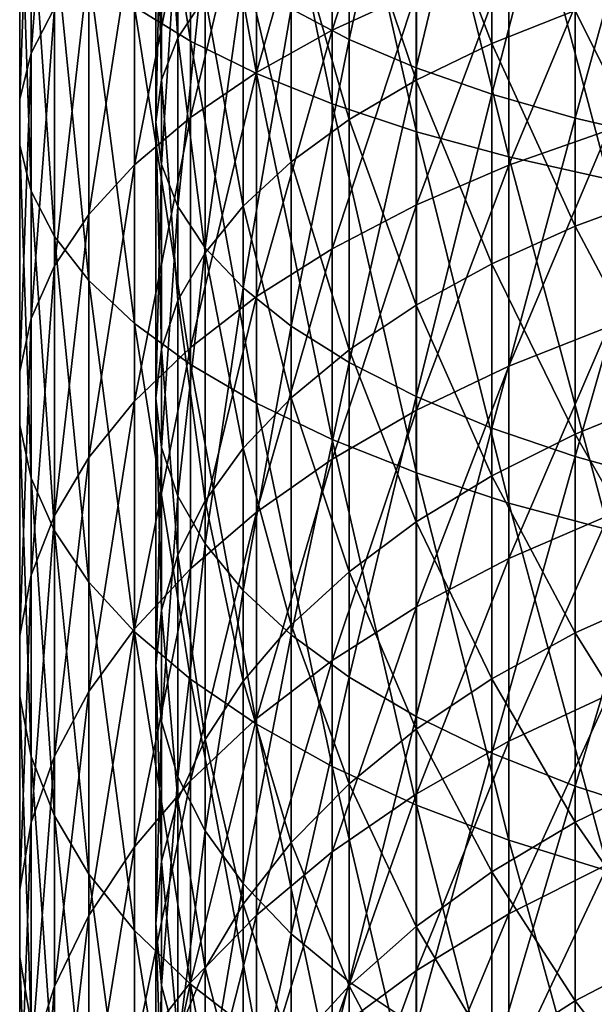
# Model space of a CAD drawing. Header units: metres. Extents: x -22 to 73, y -229 to 22.
# Tile 37 of 256: x -14 to -8, y -171 to -161. Entities that reach past the tile are written whole.
import ezdxf

# ---------------------------------------------------------------- set-up
doc = ezdxf.new("R2010")
doc.units = ezdxf.units.M
doc.layers.add('solid_509500_SW0001', color=7, linetype='CONTINUOUS')

msp = doc.modelspace()

# ---------------------------------------------------------------- linework, layer by layer
at = {"layer": 'solid_509500_SW0001'}
for points in [[(-12.124355, -160.979111, 310.34436), (-12.124355, -157.37532, 311.411896), (-12.734848, -157.076584, 310.266022)], [(-12.734848, -160.605515, 309.220642), (-12.124355, -160.979111, 310.34436), (-12.734848, -157.076584, 310.266022)], [(-11.404063, -161.332703, 311.407928), (-11.404063, -157.658051, 312.49646), (-12.124355, -157.37532, 311.411896)], [(-12.124355, -160.979111, 310.34436), (-11.404063, -161.332703, 311.407928), (-12.124355, -157.37532, 311.411896)], [(-10.393371, -160.961639, 310.291809), (-11.024015, -160.6297, 309.293365), (-10.393371, -157.361343, 311.358307)], [(-10.393371, -160.961639, 310.291809), (-10.393371, -157.361343, 311.358307), (-9.662631, -157.609894, 312.311737)], [(-10.580494, -161.663101, 312.401703), (-10.580494, -157.922226, 313.509827), (-11.404063, -157.658051, 312.49646)], [(-11.404063, -161.332703, 311.407928), (-10.580494, -161.663101, 312.401703), (-11.404063, -157.658051, 312.49646)], [(-9.662631, -161.272476, 311.226776), (-10.393371, -160.961639, 310.291809), (-9.662631, -157.609894, 312.311737)], [(-9.662631, -161.272476, 311.226776), (-9.662631, -157.609894, 312.311737), (-8.838835, -157.839188, 313.191254)], [(-13.8575, -161.111542, 300.713989), (-13.8575, -158.142136, 301.811188), (-13.605362, -157.729416, 300.569794)], [(-13.605362, -160.617889, 299.502472), (-13.8575, -161.111542, 300.713989), (-13.605362, -157.729416, 300.569794)], [(-8.838835, -161.559235, 312.089294), (-9.662631, -161.272476, 311.226776), (-8.838835, -157.839188, 313.191254)], [(-8.838835, -161.559235, 312.089294), (-8.838835, -157.839188, 313.191254), (-7.929916, -158.046997, 313.988434)], [(-9.661106, -161.9673, 313.316681), (-9.661106, -158.165466, 314.442871), (-10.580494, -157.922226, 313.509827)], [(-10.580494, -161.663101, 312.401703), (-9.661106, -161.9673, 313.316681), (-10.580494, -157.922226, 313.509827)], [(-12.259816, -160.943161, 300.300751), (-12.259816, -158.001358, 301.387756), (-12.439809, -158.384171, 302.539215)], [(-12.259816, -160.943161, 300.300751), (-11.961754, -160.494156, 299.198792), (-12.259816, -158.001358, 301.387756)], [(-10.580494, -160.862473, 292.971161), (-10.580494, -158.4039, 294.068787), (-9.661106, -158.040054, 293.175842)], [(-9.661106, -160.440567, 292.104156), (-10.580494, -160.862473, 292.971161), (-9.661106, -158.040054, 293.175842)], [(-7.929916, -161.819122, 312.871002), (-8.838835, -161.559235, 312.089294), (-7.929916, -158.046997, 313.988434)], [(-7.929916, -161.819122, 312.871002), (-7.929916, -158.046997, 313.988434), (-6.944628, -158.231323, 314.695526)], [(-13.984142, -161.611984, 301.9422), (-13.984142, -158.560547, 303.069733), (-13.8575, -158.142136, 301.811188)], [(-13.8575, -161.111542, 300.713989), (-13.984142, -161.611984, 301.9422), (-13.8575, -158.142136, 301.811188)], [(-8.654225, -162.242538, 314.144592), (-8.654225, -158.385559, 315.28714), (-9.661106, -158.165466, 314.442871)], [(-9.661106, -161.9673, 313.316681), (-8.654225, -162.242538, 314.144592), (-9.661106, -158.165466, 314.442871)], [(-6.944628, -162.049667, 313.564423), (-7.929916, -161.819122, 312.871002), (-6.944628, -158.231323, 314.695526)], [(-12.439809, -161.401031, 301.424469), (-12.439809, -158.384171, 302.539215), (-12.5, -158.770706, 303.701843)], [(-12.439809, -161.401031, 301.424469), (-12.259816, -160.943161, 300.300751), (-12.439809, -158.384171, 302.539215)], [(-11.404063, -161.320694, 293.912842), (-11.404063, -158.799057, 295.038635), (-10.580494, -158.4039, 294.068787)], [(-10.580494, -160.862473, 292.971161), (-11.404063, -161.320694, 293.912842), (-10.580494, -158.4039, 294.068787)], [(-7.568972, -162.486359, 314.87793), (-7.568972, -158.580505, 316.034943), (-8.654225, -158.385559, 315.28714)], [(-8.654225, -162.242538, 314.144592), (-7.568972, -162.486359, 314.87793), (-8.654225, -158.385559, 315.28714)], [(-13.984142, -162.114716, 303.175995), (-13.984142, -158.980865, 304.333984), (-13.984142, -158.560547, 303.069733)], [(-13.984142, -161.611984, 301.9422), (-13.984142, -162.114716, 303.175995), (-13.984142, -158.560547, 303.069733)], [(-8.838835, -161.006516, 293.267212), (-8.838835, -158.528122, 294.373688), (-9.662631, -158.871094, 295.215393)], [(-8.838835, -161.006516, 293.267212), (-7.929916, -160.646072, 292.526459), (-8.838835, -158.528122, 294.373688)], [(-12.5, -161.863342, 302.559113), (-12.5, -158.770706, 303.701843), (-12.439809, -159.157257, 304.864502)], [(-12.5, -161.863342, 302.559113), (-12.439809, -161.401031, 301.424469), (-12.5, -158.770706, 303.701843)], [(-12.124355, -161.811096, 294.920685), (-12.124355, -159.221985, 296.076569), (-11.404063, -158.799057, 295.038635)], [(-11.404063, -161.320694, 293.912842), (-12.124355, -161.811096, 294.920685), (-11.404063, -158.799057, 295.038635)], [(-9.662631, -161.404221, 294.084503), (-9.662631, -158.871094, 295.215393), (-10.393371, -159.242874, 296.127838)], [(-9.662631, -161.404221, 294.084503), (-8.838835, -161.006516, 293.267212), (-9.662631, -158.871094, 295.215393)], [(-13.8575, -162.615158, 304.404236), (-13.8575, -159.399292, 305.592499), (-13.984142, -158.980865, 304.333984)], [(-13.984142, -162.114716, 303.175995), (-13.8575, -162.615158, 304.404236), (-13.984142, -158.980865, 304.333984)], [(-12.439809, -162.325668, 303.693756), (-12.5, -161.863342, 302.559113), (-12.439809, -159.157257, 304.864502)], [(-12.439809, -162.325668, 303.693756), (-12.439809, -159.157257, 304.864502), (-12.259816, -159.54007, 306.01593)], [(-12.734848, -162.329239, 295.985474), (-12.734848, -159.668823, 297.173218), (-12.124355, -159.221985, 296.076569)], [(-12.124355, -161.811096, 294.920685), (-12.734848, -162.329239, 295.985474), (-12.124355, -159.221985, 296.076569)], [(-10.393371, -161.835327, 294.970459), (-10.393371, -159.242874, 296.127838), (-11.024015, -159.639893, 297.102234)], [(-10.393371, -161.835327, 294.970459), (-9.662631, -161.404221, 294.084503), (-10.393371, -159.242874, 296.127838)], [(-13.605362, -163.108795, 305.615723), (-13.605362, -159.812012, 306.833923), (-13.8575, -159.399292, 305.592499)], [(-13.8575, -162.615158, 304.404236), (-13.605362, -163.108795, 305.615723), (-13.8575, -159.399292, 305.592499)], [(-12.259816, -162.783539, 304.817474), (-12.439809, -162.325668, 303.693756), (-12.259816, -159.54007, 306.01593)], [(-12.259816, -162.783539, 304.817474), (-12.259816, -159.54007, 306.01593), (-11.961754, -159.915466, 307.145111)], [(-13.230011, -162.870422, 297.097656), (-13.230011, -160.135529, 298.318634), (-12.734848, -159.668823, 297.173218)], [(-12.734848, -162.329239, 295.985474), (-13.230011, -162.870422, 297.097656), (-12.734848, -159.668823, 297.173218)], [(-11.024015, -162.2957, 295.916565), (-11.024015, -159.639893, 297.102234), (-11.548494, -160.058334, 298.129181)], [(-11.024015, -162.2957, 295.916565), (-10.393371, -161.835327, 294.970459), (-11.024015, -159.639893, 297.102234)], [(-8.654225, -162.332611, 290.118927), (-8.654225, -160.058823, 291.319641), (-7.568972, -159.720688, 290.624725)], [(-7.568972, -161.949417, 289.447815), (-8.654225, -162.332611, 290.118927), (-7.568972, -159.720688, 290.624725)], [(-13.230011, -163.591156, 306.799561), (-13.230011, -160.215302, 308.046967), (-13.605362, -159.812012, 306.833923)], [(-13.605362, -163.108795, 305.615723), (-13.230011, -163.591156, 306.799561), (-13.605362, -159.812012, 306.833923)], [(-11.961754, -163.232544, 305.919434), (-12.259816, -162.783539, 304.817474), (-11.961754, -159.915466, 307.145111)], [(-11.961754, -163.232544, 305.919434), (-11.961754, -159.915466, 307.145111), (-11.548494, -160.279846, 308.241089)], [(-11.548494, -162.780914, 296.913696), (-11.548494, -160.058334, 298.129181), (-11.961754, -160.494156, 299.198792)], [(-11.548494, -162.780914, 296.913696), (-11.024015, -162.2957, 295.916565), (-11.548494, -160.058334, 298.129181)], [(-9.661106, -162.765244, 290.876556), (-9.661106, -160.440567, 292.104156), (-8.654225, -160.058823, 291.319641)], [(-8.654225, -162.332611, 290.118927), (-9.661106, -162.765244, 290.876556), (-8.654225, -160.058823, 291.319641)], [(-13.605362, -163.429764, 298.247131), (-13.605362, -160.617889, 299.502472), (-13.230011, -160.135529, 298.318634)], [(-13.230011, -162.870422, 297.097656), (-13.605362, -163.429764, 298.247131), (-13.230011, -160.135529, 298.318634)], [(-12.734848, -164.057877, 307.944977), (-12.734848, -160.605515, 309.220642), (-13.230011, -160.215302, 308.046967)], [(-13.230011, -163.591156, 306.799561), (-12.734848, -164.057877, 307.944977), (-13.230011, -160.215302, 308.046967)], [(-11.548494, -163.668365, 306.989014), (-11.961754, -163.232544, 305.919434), (-11.548494, -160.279846, 308.241089)], [(-11.548494, -163.668365, 306.989014), (-11.548494, -160.279846, 308.241089), (-11.024015, -160.6297, 309.293365)], [(-6.944628, -162.635773, 290.649841), (-6.944628, -160.326324, 291.869385), (-7.929916, -160.646072, 292.526459)], [(-10.580494, -163.243362, 291.713898), (-10.580494, -160.862473, 292.971161), (-9.661106, -160.440567, 292.104156)], [(-9.661106, -162.765244, 290.876556), (-10.580494, -163.243362, 291.713898), (-9.661106, -160.440567, 292.104156)], [(-11.961754, -163.28627, 297.95224), (-11.961754, -160.494156, 299.198792), (-12.259816, -160.943161, 300.300751)], [(-11.961754, -163.28627, 297.95224), (-11.548494, -162.780914, 296.913696), (-11.961754, -160.494156, 299.198792)], [(-13.8575, -164.002167, 299.423462), (-13.8575, -161.111542, 300.713989), (-13.605362, -160.617889, 299.502472)], [(-13.605362, -163.429764, 298.247131), (-13.8575, -164.002167, 299.423462), (-13.605362, -160.617889, 299.502472)], [(-12.124355, -164.504715, 309.041626), (-12.124355, -160.979111, 310.34436), (-12.734848, -160.605515, 309.220642)], [(-12.734848, -164.057877, 307.944977), (-12.124355, -164.504715, 309.041626), (-12.734848, -160.605515, 309.220642)], [(-11.024015, -164.086792, 308.015961), (-11.548494, -163.668365, 306.989014), (-11.024015, -160.6297, 309.293365)], [(-11.024015, -164.086792, 308.015961), (-11.024015, -160.6297, 309.293365), (-10.393371, -160.961639, 310.291809)], [(-7.929916, -162.998123, 291.284393), (-7.929916, -160.646072, 292.526459), (-8.838835, -161.006516, 293.267212)], [(-7.929916, -162.998123, 291.284393), (-6.944628, -162.635773, 290.649841), (-7.929916, -160.646072, 292.526459)], [(-11.404063, -163.76265, 292.623352), (-11.404063, -161.320694, 293.912842), (-10.580494, -160.862473, 292.971161)], [(-10.580494, -163.243362, 291.713898), (-11.404063, -163.76265, 292.623352), (-10.580494, -160.862473, 292.971161)], [(-12.259816, -163.806931, 299.022217), (-12.259816, -160.943161, 300.300751), (-12.439809, -161.401031, 301.424469)], [(-12.259816, -163.806931, 299.022217), (-11.961754, -163.28627, 297.95224), (-12.259816, -160.943161, 300.300751)], [(-11.404063, -164.927628, 310.07959), (-11.404063, -161.332703, 311.407928), (-12.124355, -160.979111, 310.34436)], [(-12.124355, -164.504715, 309.041626), (-11.404063, -164.927628, 310.07959), (-12.124355, -160.979111, 310.34436)], [(-10.393371, -164.48381, 308.990356), (-11.024015, -164.086792, 308.015961), (-10.393371, -160.961639, 310.291809)], [(-10.393371, -164.48381, 308.990356), (-10.393371, -160.961639, 310.291809), (-9.662631, -161.272476, 311.226776)], [(-8.838835, -163.406601, 291.999786), (-8.838835, -161.006516, 293.267212), (-9.662631, -161.404221, 294.084503)], [(-8.838835, -163.406601, 291.999786), (-7.929916, -162.998123, 291.284393), (-8.838835, -161.006516, 293.267212)], [(-13.984142, -164.582474, 300.616028), (-13.984142, -161.611984, 301.9422), (-13.8575, -161.111542, 300.713989)], [(-13.8575, -164.002167, 299.423462), (-13.984142, -164.582474, 300.616028), (-13.8575, -161.111542, 300.713989)], [(-9.662631, -164.855606, 309.902802), (-10.393371, -164.48381, 308.990356), (-9.662631, -161.272476, 311.226776)], [(-9.662631, -164.855606, 309.902802), (-9.662631, -161.272476, 311.226776), (-8.838835, -161.559235, 312.089294)], [(-12.439809, -164.33786, 300.113312), (-12.439809, -161.401031, 301.424469), (-12.5, -161.863342, 302.559113)], [(-12.439809, -164.33786, 300.113312), (-12.259816, -163.806931, 299.022217), (-12.439809, -161.401031, 301.424469)], [(-12.124355, -164.318405, 293.596649), (-12.124355, -161.811096, 294.920685), (-11.404063, -161.320694, 293.912842)], [(-11.404063, -163.76265, 292.623352), (-12.124355, -164.318405, 293.596649), (-11.404063, -161.320694, 293.912842)], [(-10.580494, -165.3228, 311.049408), (-10.580494, -161.663101, 312.401703), (-11.404063, -161.332703, 311.407928)], [(-11.404063, -164.927628, 310.07959), (-10.580494, -165.3228, 311.049408), (-11.404063, -161.332703, 311.407928)], [(-9.662631, -163.8573, 292.789093), (-9.662631, -161.404221, 294.084503), (-10.393371, -161.835327, 294.970459)], [(-9.662631, -163.8573, 292.789093), (-8.838835, -163.406601, 291.999786), (-9.662631, -161.404221, 294.084503)], [(-13.984142, -165.165421, 301.814026), (-13.984142, -162.114716, 303.175995), (-13.984142, -161.611984, 301.9422)], [(-13.984142, -164.582474, 300.616028), (-13.984142, -165.165421, 301.814026), (-13.984142, -161.611984, 301.9422)], [(-8.838835, -165.198578, 310.744537), (-9.662631, -164.855606, 309.902802), (-8.838835, -161.559235, 312.089294)], [(-8.838835, -165.198578, 310.744537), (-8.838835, -161.559235, 312.089294), (-7.929916, -161.819122, 312.871002)], [(-9.661106, -165.68663, 311.942352), (-9.661106, -161.9673, 313.316681), (-10.580494, -161.663101, 312.401703)], [(-10.580494, -165.3228, 311.049408), (-9.661106, -165.68663, 311.942352), (-10.580494, -161.663101, 312.401703)], [(-12.734848, -164.905594, 294.625), (-12.734848, -162.329239, 295.985474), (-12.124355, -161.811096, 294.920685)], [(-12.124355, -164.318405, 293.596649), (-12.734848, -164.905594, 294.625), (-12.124355, -161.811096, 294.920685)], [(-10.393371, -164.345856, 293.644745), (-10.393371, -161.835327, 294.970459), (-11.024015, -162.2957, 295.916565)], [(-10.393371, -164.345856, 293.644745), (-9.662631, -163.8573, 292.789093), (-10.393371, -161.835327, 294.970459)], [(-7.929916, -165.50943, 311.507446), (-8.838835, -165.198578, 310.744537), (-7.929916, -161.819122, 312.871002)], [(-7.929916, -165.50943, 311.507446), (-7.929916, -161.819122, 312.871002), (-6.944628, -162.049667, 313.564423)], [(-12.5, -164.873947, 301.215027), (-12.5, -161.863342, 302.559113), (-12.439809, -162.325668, 303.693756)], [(-12.5, -164.873947, 301.215027), (-12.439809, -164.33786, 300.113312), (-12.5, -161.863342, 302.559113)], [(-8.654225, -164.522339, 288.770966), (-8.654225, -162.332611, 290.118927), (-7.568972, -161.949417, 289.447815)], [(-7.568972, -164.095734, 288.126556), (-8.654225, -164.522339, 288.770966), (-7.568972, -161.949417, 289.447815)], [(-8.654225, -166.015854, 312.750336), (-8.654225, -162.242538, 314.144592), (-9.661106, -161.9673, 313.316681)], [(-9.661106, -165.68663, 311.942352), (-8.654225, -166.015854, 312.750336), (-9.661106, -161.9673, 313.316681)], [(-6.944628, -165.785156, 312.184143), (-7.929916, -165.50943, 311.507446), (-6.944628, -162.049667, 313.564423)], [(-13.8575, -165.745728, 303.006592), (-13.8575, -162.615158, 304.404236), (-13.984142, -162.114716, 303.175995)], [(-13.984142, -165.165421, 301.814026), (-13.8575, -165.745728, 303.006592), (-13.984142, -162.114716, 303.175995)], [(-7.568972, -166.307465, 313.466003), (-7.568972, -162.486359, 314.87793), (-8.654225, -162.242538, 314.144592)], [(-8.654225, -166.015854, 312.750336), (-7.568972, -166.307465, 313.466003), (-8.654225, -162.242538, 314.144592)], [(-13.230011, -165.518906, 295.699097), (-13.230011, -162.870422, 297.097656), (-12.734848, -162.329239, 295.985474)], [(-12.734848, -164.905594, 294.625), (-13.230011, -165.518906, 295.699097), (-12.734848, -162.329239, 295.985474)], [(-12.439809, -165.410034, 302.316742), (-12.5, -164.873947, 301.215027), (-12.439809, -162.325668, 303.693756)], [(-12.439809, -165.410034, 302.316742), (-12.439809, -162.325668, 303.693756), (-12.259816, -162.783539, 304.817474)], [(-11.024015, -164.867584, 294.558441), (-11.024015, -162.2957, 295.916565), (-11.548494, -162.780914, 296.913696)], [(-11.024015, -164.867584, 294.558441), (-10.393371, -164.345856, 293.644745), (-11.024015, -162.2957, 295.916565)], [(-9.661106, -165.003952, 289.498444), (-9.661106, -162.765244, 290.876556), (-8.654225, -162.332611, 290.118927)], [(-8.654225, -164.522339, 288.770966), (-9.661106, -165.003952, 289.498444), (-8.654225, -162.332611, 290.118927)], [(-13.605362, -166.31813, 304.182922), (-13.605362, -163.108795, 305.615723), (-13.8575, -162.615158, 304.404236)], [(-13.8575, -165.745728, 303.006592), (-13.605362, -166.31813, 304.182922), (-13.8575, -162.615158, 304.404236)], [(-6.944628, -164.859818, 289.280731), (-6.944628, -162.635773, 290.649841), (-7.929916, -162.998123, 291.284393)], [(-12.259816, -165.940964, 303.407837), (-12.439809, -165.410034, 302.316742), (-12.259816, -162.783539, 304.817474)], [(-12.259816, -165.940964, 303.407837), (-12.259816, -162.783539, 304.817474), (-11.961754, -163.232544, 305.919434)], [(-11.548494, -165.41745, 295.521423), (-11.548494, -162.780914, 296.913696), (-11.961754, -163.28627, 297.95224)], [(-11.548494, -165.41745, 295.521423), (-11.024015, -164.867584, 294.558441), (-11.548494, -162.780914, 296.913696)], [(-10.580494, -165.536209, 290.30246), (-10.580494, -163.243362, 291.713898), (-9.661106, -162.765244, 290.876556)], [(-9.661106, -165.003952, 289.498444), (-10.580494, -165.536209, 290.30246), (-9.661106, -162.765244, 290.876556)], [(-13.605362, -166.152771, 296.809204), (-13.605362, -163.429764, 298.247131), (-13.230011, -162.870422, 297.097656)], [(-13.230011, -165.518906, 295.699097), (-13.605362, -166.152771, 296.809204), (-13.230011, -162.870422, 297.097656)], [(-7.929916, -165.263199, 289.890045), (-7.929916, -162.998123, 291.284393), (-8.838835, -163.406601, 291.999786)], [(-7.929916, -165.263199, 289.890045), (-6.944628, -164.859818, 289.280731), (-7.929916, -162.998123, 291.284393)], [(-13.230011, -166.877472, 305.332397), (-13.230011, -163.591156, 306.799561), (-13.605362, -163.108795, 305.615723)], [(-13.605362, -166.31813, 304.182922), (-13.230011, -166.877472, 305.332397), (-13.605362, -163.108795, 305.615723)], [(-11.961754, -166.461624, 304.477814), (-12.259816, -165.940964, 303.407837), (-11.961754, -163.232544, 305.919434)], [(-11.961754, -166.461624, 304.477814), (-11.961754, -163.232544, 305.919434), (-11.548494, -163.668365, 306.989014)], [(-11.404063, -166.114304, 291.17569), (-11.404063, -163.76265, 292.623352), (-10.580494, -163.243362, 291.713898)], [(-10.580494, -165.536209, 290.30246), (-11.404063, -166.114304, 291.17569), (-10.580494, -163.243362, 291.713898)], [(-11.961754, -165.990173, 296.524414), (-11.961754, -163.28627, 297.95224), (-12.259816, -163.806931, 299.022217)], [(-11.961754, -165.990173, 296.524414), (-11.548494, -165.41745, 295.521423), (-11.961754, -163.28627, 297.95224)], [(-13.8575, -166.801468, 297.945251), (-13.8575, -164.002167, 299.423462), (-13.605362, -163.429764, 298.247131)], [(-13.605362, -166.152771, 296.809204), (-13.8575, -166.801468, 297.945251), (-13.605362, -163.429764, 298.247131)], [(-8.838835, -165.717941, 290.576965), (-8.838835, -163.406601, 291.999786), (-9.662631, -163.8573, 292.789093)], [(-8.838835, -165.717941, 290.576965), (-7.929916, -165.263199, 289.890045), (-8.838835, -163.406601, 291.999786)], [(-12.734848, -167.418655, 306.44458), (-12.734848, -164.057877, 307.944977), (-13.230011, -163.591156, 306.799561)], [(-13.230011, -166.877472, 305.332397), (-12.734848, -167.418655, 306.44458), (-13.230011, -163.591156, 306.799561)], [(-11.548494, -166.96698, 305.516357), (-11.961754, -166.461624, 304.477814), (-11.548494, -163.668365, 306.989014)], [(-11.548494, -166.96698, 305.516357), (-11.548494, -163.668365, 306.989014), (-11.024015, -164.086792, 308.015961)], [(-12.124355, -166.733002, 292.11026), (-12.124355, -164.318405, 293.596649), (-11.404063, -163.76265, 292.623352)], [(-11.404063, -166.114304, 291.17569), (-12.124355, -166.733002, 292.11026), (-11.404063, -163.76265, 292.623352)], [(-12.259816, -166.5802, 297.557739), (-12.259816, -163.806931, 299.022217), (-12.439809, -164.33786, 300.113312)], [(-12.259816, -166.5802, 297.557739), (-11.961754, -165.990173, 296.524414), (-12.259816, -163.806931, 299.022217)], [(-9.662631, -166.219681, 291.334869), (-9.662631, -163.8573, 292.789093), (-10.393371, -164.345856, 293.644745)], [(-9.662631, -166.219681, 291.334869), (-8.838835, -165.717941, 290.576965), (-9.662631, -163.8573, 292.789093)], [(-13.984142, -167.459106, 299.096985), (-13.984142, -164.582474, 300.616028), (-13.8575, -164.002167, 299.423462)], [(-13.8575, -166.801468, 297.945251), (-13.984142, -167.459106, 299.096985), (-13.8575, -164.002167, 299.423462)], [(-12.124355, -167.936798, 307.509399), (-12.124355, -164.504715, 309.041626), (-12.734848, -164.057877, 307.944977)], [(-12.734848, -167.418655, 306.44458), (-12.124355, -167.936798, 307.509399), (-12.734848, -164.057877, 307.944977)], [(-11.024015, -167.452194, 306.513489), (-11.548494, -166.96698, 305.516357), (-11.024015, -164.086792, 308.015961)], [(-11.024015, -167.452194, 306.513489), (-11.024015, -164.086792, 308.015961), (-10.393371, -164.48381, 308.990356)], [(-8.654225, -166.618454, 287.281616), (-8.654225, -164.522339, 288.770966), (-7.568972, -164.095734, 288.126556)], [(-7.568972, -166.150314, 286.666748), (-8.654225, -166.618454, 287.281616), (-7.568972, -164.095734, 288.126556)], [(-12.734848, -167.386688, 293.097687), (-12.734848, -164.905594, 294.625), (-12.124355, -164.318405, 293.596649)], [(-12.124355, -166.733002, 292.11026), (-12.734848, -167.386688, 293.097687), (-12.124355, -164.318405, 293.596649)], [(-12.439809, -167.181885, 298.611481), (-12.439809, -164.33786, 300.113312), (-12.5, -164.873947, 301.215027)], [(-12.439809, -167.181885, 298.611481), (-12.259816, -166.5802, 297.557739), (-12.439809, -164.33786, 300.113312)], [(-10.393371, -166.763565, 292.156433), (-10.393371, -164.345856, 293.644745), (-11.024015, -164.867584, 294.558441)], [(-10.393371, -166.763565, 292.156433), (-9.662631, -166.219681, 291.334869), (-10.393371, -164.345856, 293.644745)], [(-11.404063, -168.4272, 308.517212), (-11.404063, -164.927628, 310.07959), (-12.124355, -164.504715, 309.041626)], [(-12.124355, -167.936798, 307.509399), (-11.404063, -168.4272, 308.517212), (-12.124355, -164.504715, 309.041626)], [(-10.393371, -167.912567, 307.459595), (-11.024015, -167.452194, 306.513489), (-10.393371, -164.48381, 308.990356)], [(-10.393371, -167.912567, 307.459595), (-10.393371, -164.48381, 308.990356), (-9.662631, -164.855606, 309.902802)], [(-9.661106, -167.146973, 287.9758), (-9.661106, -165.003952, 289.498444), (-8.654225, -164.522339, 288.770966)], [(-8.654225, -166.618454, 287.281616), (-9.661106, -167.146973, 287.9758), (-8.654225, -164.522339, 288.770966)], [(-13.984142, -168.119736, 300.253937), (-13.984142, -165.165421, 301.814026), (-13.984142, -164.582474, 300.616028)], [(-13.984142, -167.459106, 299.096985), (-13.984142, -168.119736, 300.253937), (-13.984142, -164.582474, 300.616028)], [(-13.230011, -168.069458, 294.128998), (-13.230011, -165.518906, 295.699097), (-12.734848, -164.905594, 294.625)], [(-12.734848, -167.386688, 293.097687), (-13.230011, -168.069458, 294.128998), (-12.734848, -164.905594, 294.625)], [(-12.5, -167.789413, 299.675476), (-12.5, -164.873947, 301.215027), (-12.439809, -165.410034, 302.316742)], [(-12.5, -167.789413, 299.675476), (-12.439809, -167.181885, 298.611481), (-12.5, -164.873947, 301.215027)], [(-11.024015, -167.344376, 293.033752), (-11.024015, -164.867584, 294.558441), (-11.548494, -165.41745, 295.521423)], [(-10.580494, -168.885422, 309.458893), (-10.580494, -165.3228, 311.049408), (-11.404063, -164.927628, 310.07959)], [(-11.404063, -168.4272, 308.517212), (-10.580494, -168.885422, 309.458893), (-11.404063, -164.927628, 310.07959)], [(-11.024015, -167.344376, 293.033752), (-10.393371, -166.763565, 292.156433), (-11.024015, -164.867584, 294.558441)], [(-9.662631, -168.343674, 308.345551), (-10.393371, -167.912567, 307.459595), (-9.662631, -164.855606, 309.902802)], [(-9.662631, -168.343674, 308.345551), (-9.662631, -164.855606, 309.902802), (-8.838835, -165.198578, 310.744537)], [(-6.944628, -166.9888, 287.768066), (-6.944628, -164.859818, 289.280731), (-7.929916, -165.263199, 289.890045)], [(-10.580494, -167.731064, 288.742981), (-10.580494, -165.536209, 290.30246), (-9.661106, -165.003952, 289.498444)], [(-9.661106, -167.146973, 287.9758), (-10.580494, -167.731064, 288.742981), (-9.661106, -165.003952, 289.498444)], [(-13.8575, -168.777374, 301.40567), (-13.8575, -165.745728, 303.006592), (-13.984142, -165.165421, 301.814026)], [(-13.984142, -168.119736, 300.253937), (-13.8575, -168.777374, 301.40567), (-13.984142, -165.165421, 301.814026)], [(-8.838835, -168.741379, 309.162872), (-9.662631, -168.343674, 308.345551), (-8.838835, -165.198578, 310.744537)], [(-8.838835, -168.741379, 309.162872), (-8.838835, -165.198578, 310.744537), (-7.929916, -165.50943, 311.507446)], [(-7.929916, -167.431458, 288.349457), (-7.929916, -165.263199, 289.890045), (-8.838835, -165.717941, 290.576965)], [(-7.929916, -167.431458, 288.349457), (-6.944628, -166.9888, 287.768066), (-7.929916, -165.263199, 289.890045)], [(-9.661106, -169.307327, 310.325928), (-9.661106, -165.68663, 311.942352), (-10.580494, -165.3228, 311.049408)], [(-10.580494, -168.885422, 309.458893), (-9.661106, -169.307327, 310.325928), (-10.580494, -165.3228, 311.049408)], [(-12.439809, -168.396957, 300.739441), (-12.5, -167.789413, 299.675476), (-12.439809, -165.410034, 302.316742)], [(-12.439809, -168.396957, 300.739441), (-12.439809, -165.410034, 302.316742), (-12.259816, -165.940964, 303.407837)], [(-11.548494, -167.956512, 293.958405), (-11.548494, -165.41745, 295.521423), (-11.961754, -165.990173, 296.524414)], [(-11.548494, -167.956512, 293.958405), (-11.024015, -167.344376, 293.033752), (-11.548494, -165.41745, 295.521423)], [(-13.605362, -168.775101, 295.194916), (-13.605362, -166.152771, 296.809204), (-13.230011, -165.518906, 295.699097)], [(-13.230011, -168.069458, 294.128998), (-13.605362, -168.775101, 295.194916), (-13.230011, -165.518906, 295.699097)], [(-11.404063, -168.365448, 289.576202), (-11.404063, -166.114304, 291.17569), (-10.580494, -165.536209, 290.30246)], [(-10.580494, -167.731064, 288.742981), (-11.404063, -168.365448, 289.576202), (-10.580494, -165.536209, 290.30246)], [(-7.929916, -169.101822, 309.903625), (-8.838835, -168.741379, 309.162872), (-7.929916, -165.50943, 311.507446)], [(-7.929916, -169.101822, 309.903625), (-7.929916, -165.50943, 311.507446), (-6.944628, -165.785156, 312.184143)], [(-8.654225, -169.689072, 311.110443), (-8.654225, -166.015854, 312.750336), (-9.661106, -165.68663, 311.942352)], [(-9.661106, -169.307327, 310.325928), (-8.654225, -169.689072, 311.110443), (-9.661106, -165.68663, 311.942352)], [(-13.605362, -169.426071, 302.541748), (-13.605362, -166.31813, 304.182922), (-13.8575, -165.745728, 303.006592)], [(-13.8575, -168.777374, 301.40567), (-13.605362, -169.426071, 302.541748), (-13.8575, -165.745728, 303.006592)], [(-8.838835, -167.930496, 289.004913), (-8.838835, -165.717941, 290.576965), (-9.662631, -166.219681, 291.334869)], [(-8.838835, -167.930496, 289.004913), (-7.929916, -167.431458, 288.349457), (-8.838835, -165.717941, 290.576965)], [(-6.944628, -169.42157, 310.560699), (-7.929916, -169.101822, 309.903625), (-6.944628, -165.785156, 312.184143)], [(-12.259816, -168.998642, 301.793182), (-12.439809, -168.396957, 300.739441), (-12.259816, -165.940964, 303.407837)], [(-12.259816, -168.998642, 301.793182), (-12.259816, -165.940964, 303.407837), (-11.961754, -166.461624, 304.477814)], [(-11.961754, -168.594086, 294.921478), (-11.961754, -165.990173, 296.524414), (-12.259816, -166.5802, 297.557739)], [(-11.961754, -168.594086, 294.921478), (-11.548494, -167.956512, 293.958405), (-11.961754, -165.990173, 296.524414)], [(-7.568972, -170.027206, 311.805328), (-7.568972, -166.307465, 313.466003), (-8.654225, -166.015854, 312.750336)], [(-8.654225, -169.689072, 311.110443), (-7.568972, -170.027206, 311.805328), (-8.654225, -166.015854, 312.750336)], [(-12.124355, -169.044388, 290.467957), (-12.124355, -166.733002, 292.11026), (-11.404063, -166.114304, 291.17569)], [(-11.404063, -168.365448, 289.576202), (-12.124355, -169.044388, 290.467957), (-11.404063, -166.114304, 291.17569)], [(-13.8575, -169.497253, 296.285767), (-13.8575, -166.801468, 297.945251), (-13.605362, -166.152771, 296.809204)], [(-13.605362, -168.775101, 295.194916), (-13.8575, -169.497253, 296.285767), (-13.605362, -166.152771, 296.809204)], [(-9.662631, -168.481079, 289.728088), (-9.662631, -166.219681, 291.334869), (-10.393371, -166.763565, 292.156433)], [(-9.662631, -168.481079, 289.728088), (-8.838835, -167.930496, 289.004913), (-9.662631, -166.219681, 291.334869)], [(-8.654225, -168.611862, 285.657379), (-8.654225, -166.618454, 287.281616), (-7.568972, -166.150314, 286.666748)], [(-7.568972, -168.104218, 285.074677), (-8.654225, -168.611862, 285.657379), (-7.568972, -166.150314, 286.666748)], [(-13.230011, -170.059937, 303.651825), (-13.230011, -166.877472, 305.332397), (-13.605362, -166.31813, 304.182922)], [(-13.605362, -169.426071, 302.541748), (-13.230011, -170.059937, 303.651825), (-13.605362, -166.31813, 304.182922)], [(-11.961754, -169.588669, 302.826508), (-12.259816, -168.998642, 301.793182), (-11.961754, -166.461624, 304.477814)], [(-11.961754, -169.588669, 302.826508), (-11.961754, -166.461624, 304.477814), (-11.548494, -166.96698, 305.516357)], [(-12.259816, -169.250931, 295.913696), (-12.259816, -166.5802, 297.557739), (-12.439809, -167.181885, 298.611481)], [(-12.259816, -169.250931, 295.913696), (-11.961754, -168.594086, 294.921478), (-12.259816, -166.5802, 297.557739)], [(-9.661106, -169.184982, 286.315216), (-9.661106, -167.146973, 287.9758), (-8.654225, -166.618454, 287.281616)], [(-8.654225, -168.611862, 285.657379), (-9.661106, -169.184982, 286.315216), (-8.654225, -166.618454, 287.281616)], [(-12.734848, -169.761734, 291.410156), (-12.734848, -167.386688, 293.097687), (-12.124355, -166.733002, 292.11026)], [(-12.124355, -169.044388, 290.467957), (-12.734848, -169.761734, 291.410156), (-12.124355, -166.733002, 292.11026)], [(-10.393371, -169.077942, 290.512024), (-10.393371, -166.763565, 292.156433), (-11.024015, -167.344376, 293.033752)], [(-10.393371, -169.077942, 290.512024), (-9.662631, -168.481079, 289.728088), (-10.393371, -166.763565, 292.156433)], [(-13.984142, -170.22937, 297.391663), (-13.984142, -167.459106, 299.096985), (-13.8575, -166.801468, 297.945251)], [(-13.8575, -169.497253, 296.285767), (-13.984142, -170.22937, 297.391663), (-13.8575, -166.801468, 297.945251)], [(-12.734848, -170.673248, 304.725922), (-12.734848, -167.418655, 306.44458), (-13.230011, -166.877472, 305.332397)], [(-13.230011, -170.059937, 303.651825), (-12.734848, -170.673248, 304.725922), (-13.230011, -166.877472, 305.332397)], [(-11.548494, -170.161377, 303.829498), (-11.961754, -169.588669, 302.826508), (-11.548494, -166.96698, 305.516357)], [(-11.548494, -170.161377, 303.829498), (-11.548494, -166.96698, 305.516357), (-11.024015, -167.452194, 306.513489)], [(-6.944628, -169.013474, 286.118347), (-6.944628, -166.9888, 287.768066), (-7.929916, -167.431458, 288.349457)], [(-12.439809, -169.920761, 296.925476), (-12.439809, -167.181885, 298.611481), (-12.5, -167.789413, 299.675476)], [(-12.439809, -169.920761, 296.925476), (-12.259816, -169.250931, 295.913696), (-12.439809, -167.181885, 298.611481)], [(-10.580494, -169.818359, 287.042236), (-10.580494, -167.731064, 288.742981), (-9.661106, -167.146973, 287.9758)], [(-9.661106, -169.184982, 286.315216), (-10.580494, -169.818359, 287.042236), (-9.661106, -167.146973, 287.9758)], [(-13.230011, -170.510986, 292.394257), (-13.230011, -168.069458, 294.128998), (-12.734848, -167.386688, 293.097687)], [(-12.734848, -169.761734, 291.410156), (-13.230011, -170.510986, 292.394257), (-12.734848, -167.386688, 293.097687)], [(-12.124355, -171.260437, 305.754272), (-12.124355, -167.936798, 307.509399), (-12.734848, -167.418655, 306.44458)], [(-12.734848, -170.673248, 304.725922), (-12.124355, -171.260437, 305.754272), (-12.734848, -167.418655, 306.44458)], [(-11.024015, -169.715302, 291.349182), (-11.024015, -167.344376, 293.033752), (-11.548494, -167.956512, 293.958405)], [(-11.024015, -169.715302, 291.349182), (-10.393371, -169.077942, 290.512024), (-11.024015, -167.344376, 293.033752)], [(-13.984142, -170.964813, 298.502563), (-13.984142, -168.119736, 300.253937), (-13.984142, -167.459106, 299.096985)], [(-13.984142, -170.22937, 297.391663), (-13.984142, -170.964813, 298.502563), (-13.984142, -167.459106, 299.096985)], [(-11.024015, -170.711258, 304.79248), (-11.548494, -170.161377, 303.829498), (-11.024015, -167.452194, 306.513489)], [(-11.024015, -170.711258, 304.79248), (-11.024015, -167.452194, 306.513489), (-10.393371, -167.912567, 307.459595)], [(-7.929916, -169.493484, 286.669312), (-7.929916, -167.431458, 288.349457), (-8.838835, -167.930496, 289.004913)], [(-7.929916, -169.493484, 286.669312), (-6.944628, -169.013474, 286.118347), (-7.929916, -167.431458, 288.349457)], [(-11.404063, -170.506287, 287.831848), (-11.404063, -168.365448, 289.576202), (-10.580494, -167.731064, 288.742981)], [(-10.580494, -169.818359, 287.042236), (-11.404063, -170.506287, 287.831848), (-10.580494, -167.731064, 288.742981)], [(-12.5, -170.597092, 297.947113), (-12.5, -167.789413, 299.675476), (-12.439809, -168.396957, 300.739441)], [(-12.5, -170.597092, 297.947113), (-12.439809, -169.920761, 296.925476), (-12.5, -167.789413, 299.675476)], [(-11.404063, -171.816193, 306.7276), (-11.404063, -168.4272, 308.517212), (-12.124355, -167.936798, 307.509399)], [(-12.124355, -171.260437, 305.754272), (-11.404063, -171.816193, 306.7276), (-12.124355, -167.936798, 307.509399)], [(-11.548494, -170.387039, 292.231476), (-11.548494, -167.956512, 293.958405), (-11.961754, -168.594086, 294.921478)], [(-11.548494, -170.387039, 292.231476), (-11.024015, -169.715302, 291.349182), (-11.548494, -167.956512, 293.958405)], [(-10.393371, -171.232971, 305.706207), (-11.024015, -170.711258, 304.79248), (-10.393371, -167.912567, 307.459595)], [(-10.393371, -171.232971, 305.706207), (-10.393371, -167.912567, 307.459595), (-9.662631, -168.343674, 308.345551)], [(-8.838835, -170.034622, 287.290466), (-8.838835, -167.930496, 289.004913), (-9.662631, -168.481079, 289.728088)], [(-8.838835, -170.034622, 287.290466), (-7.929916, -169.493484, 286.669312), (-8.838835, -167.930496, 289.004913)], [(-13.605362, -171.285355, 293.411346), (-13.605362, -168.775101, 295.194916), (-13.230011, -168.069458, 294.128998)], [(-13.230011, -170.510986, 292.394257), (-13.605362, -171.285355, 293.411346), (-13.230011, -168.069458, 294.128998)], [(-13.8575, -171.69693, 299.608459), (-13.8575, -168.777374, 301.40567), (-13.984142, -168.119736, 300.253937)], [(-13.984142, -170.964813, 298.502563), (-13.8575, -171.69693, 299.608459), (-13.984142, -168.119736, 300.253937)], [(-8.654225, -170.493896, 283.905304), (-8.654225, -168.611862, 285.657379), (-7.568972, -168.104218, 285.074677)], [(-7.568972, -169.948959, 283.35733), (-8.654225, -170.493896, 283.905304), (-7.568972, -168.104218, 285.074677)], [(-12.124355, -171.242523, 288.67691), (-12.124355, -169.044388, 290.467957), (-11.404063, -168.365448, 289.576202)], [(-11.404063, -170.506287, 287.831848), (-12.124355, -171.242523, 288.67691), (-11.404063, -168.365448, 289.576202)], [(-9.662631, -171.721542, 306.561829), (-10.393371, -171.232971, 305.706207), (-9.662631, -168.343674, 308.345551)], [(-9.662631, -171.721542, 306.561829), (-9.662631, -168.343674, 308.345551), (-8.838835, -168.741379, 309.162872)], [(-12.439809, -171.273422, 298.968719), (-12.5, -170.597092, 297.947113), (-12.439809, -168.396957, 300.739441)], [(-12.439809, -171.273422, 298.968719), (-12.439809, -168.396957, 300.739441), (-12.259816, -168.998642, 301.793182)], [(-10.580494, -172.33548, 307.637024), (-10.580494, -168.885422, 309.458893), (-11.404063, -168.4272, 308.517212)], [(-11.404063, -171.816193, 306.7276), (-10.580494, -172.33548, 307.637024), (-11.404063, -168.4272, 308.517212)], [(-9.662631, -170.631668, 287.975769), (-9.662631, -168.481079, 289.728088), (-10.393371, -169.077942, 290.512024)], [(-9.662631, -170.631668, 287.975769), (-8.838835, -170.034622, 287.290466), (-9.662631, -168.481079, 289.728088)], [(-11.961754, -171.0867, 293.150421), (-11.961754, -168.594086, 294.921478), (-12.259816, -169.250931, 295.913696)], [(-11.961754, -171.0867, 293.150421), (-11.548494, -170.387039, 292.231476), (-11.961754, -168.594086, 294.921478)], [(-9.661106, -171.109116, 284.523926), (-9.661106, -169.184982, 286.315216), (-8.654225, -168.611862, 285.657379)], [(-8.654225, -170.493896, 283.905304), (-9.661106, -171.109116, 284.523926), (-8.654225, -168.611862, 285.657379)], [(-13.8575, -172.07782, 294.452209), (-13.8575, -169.497253, 296.285767), (-13.605362, -168.775101, 295.194916)], [(-13.605362, -171.285355, 293.411346), (-13.8575, -172.07782, 294.452209), (-13.605362, -168.775101, 295.194916)], [(-13.605362, -172.419083, 300.69928), (-13.605362, -169.426071, 302.541748), (-13.8575, -168.777374, 301.40567)], [(-13.8575, -171.69693, 299.608459), (-13.605362, -172.419083, 300.69928), (-13.8575, -168.777374, 301.40567)], [(-8.838835, -172.172241, 307.351135), (-9.662631, -171.721542, 306.561829), (-8.838835, -168.741379, 309.162872)], [(-8.838835, -172.172241, 307.351135), (-8.838835, -168.741379, 309.162872), (-7.929916, -169.101822, 309.903625)], [(-9.661106, -172.813599, 308.474365), (-9.661106, -169.307327, 310.325928), (-10.580494, -168.885422, 309.458893)], [(-10.580494, -172.33548, 307.637024), (-9.661106, -172.813599, 308.474365), (-10.580494, -168.885422, 309.458893)], [(-12.259816, -171.943253, 299.98053), (-12.439809, -171.273422, 298.968719), (-12.259816, -168.998642, 301.793182)], [(-12.259816, -171.943253, 299.98053), (-12.259816, -168.998642, 301.793182), (-11.961754, -169.588669, 302.826508)], [(-6.944628, -170.925003, 284.338776), (-6.944628, -169.013474, 286.118347), (-7.929916, -169.493484, 286.669312)], [(-12.734848, -172.020401, 289.569794), (-12.734848, -169.761734, 291.410156), (-12.124355, -169.044388, 290.467957)], [(-12.124355, -171.242523, 288.67691), (-12.734848, -172.020401, 289.569794), (-12.124355, -169.044388, 290.467957)], [(-10.393371, -171.2789, 288.718658), (-10.393371, -169.077942, 290.512024), (-11.024015, -169.715302, 291.349182)], [(-10.393371, -171.2789, 288.718658), (-9.662631, -170.631668, 287.975769), (-10.393371, -169.077942, 290.512024)], [(-7.929916, -172.580719, 308.066528), (-8.838835, -172.172241, 307.351135), (-7.929916, -169.101822, 309.903625)], [(-7.929916, -172.580719, 308.066528), (-7.929916, -169.101822, 309.903625), (-6.944628, -169.42157, 310.560699)], [(-12.259816, -171.80751, 294.097198), (-12.259816, -169.250931, 295.913696), (-12.439809, -169.920761, 296.925476)], [(-12.259816, -171.80751, 294.097198), (-11.961754, -171.0867, 293.150421), (-12.259816, -169.250931, 295.913696)], [(-10.580494, -171.789032, 285.207611), (-10.580494, -169.818359, 287.042236), (-9.661106, -169.184982, 286.315216)], [(-9.661106, -171.109116, 284.523926), (-10.580494, -171.789032, 285.207611), (-9.661106, -169.184982, 286.315216)], [(-8.654225, -173.246231, 309.232025), (-8.654225, -169.689072, 311.110443), (-9.661106, -169.307327, 310.325928)], [(-9.661106, -172.813599, 308.474365), (-8.654225, -173.246231, 309.232025), (-9.661106, -169.307327, 310.325928)], [(-13.230011, -173.124725, 301.765198), (-13.230011, -170.059937, 303.651825), (-13.605362, -169.426071, 302.541748)], [(-13.605362, -172.419083, 300.69928), (-13.230011, -173.124725, 301.765198), (-13.605362, -169.426071, 302.541748)], [(-6.944628, -172.943069, 308.701111), (-7.929916, -172.580719, 308.066528), (-6.944628, -169.42157, 310.560699)], [(-13.984142, -172.881226, 295.507446), (-13.984142, -170.22937, 297.391663), (-13.8575, -169.497253, 296.285767)], [(-13.8575, -172.07782, 294.452209), (-13.984142, -172.881226, 295.507446), (-13.8575, -169.497253, 296.285767)], [(-7.929916, -171.440292, 284.856934), (-7.929916, -169.493484, 286.669312), (-8.838835, -170.034622, 287.290466)], [(-7.929916, -171.440292, 284.856934), (-6.944628, -170.925003, 284.338776), (-7.929916, -169.493484, 286.669312)], [(-11.961754, -172.600098, 300.972717), (-12.259816, -171.943253, 299.98053), (-11.961754, -169.588669, 302.826508)], [(-11.961754, -172.600098, 300.972717), (-11.961754, -169.588669, 302.826508), (-11.548494, -170.161377, 303.829498)], [(-13.230011, -172.83287, 290.50235), (-13.230011, -170.510986, 292.394257), (-12.734848, -169.761734, 291.410156)], [(-12.734848, -172.020401, 289.569794), (-13.230011, -172.83287, 290.50235), (-12.734848, -169.761734, 291.410156)], [(-11.024015, -171.970047, 289.511993), (-11.024015, -169.715302, 291.349182), (-11.548494, -170.387039, 292.231476)], [(-11.024015, -171.970047, 289.511993), (-10.393371, -171.2789, 288.718658), (-11.024015, -169.715302, 291.349182)], [(-7.568972, -173.629425, 309.903137), (-7.568972, -170.027206, 311.805328), (-8.654225, -169.689072, 311.110443)], [(-8.654225, -173.246231, 309.232025), (-7.568972, -173.629425, 309.903137), (-8.654225, -169.689072, 311.110443)], [(-11.404063, -172.527512, 285.950195), (-11.404063, -170.506287, 287.831848), (-10.580494, -169.818359, 287.042236)], [(-10.580494, -171.789032, 285.207611), (-11.404063, -172.527512, 285.950195), (-10.580494, -169.818359, 287.042236)], [(-12.439809, -172.542557, 295.062622), (-12.439809, -169.920761, 296.925476), (-12.5, -170.597092, 297.947113)], [(-12.439809, -172.542557, 295.062622), (-12.259816, -171.80751, 294.097198), (-12.439809, -169.920761, 296.925476)], [(-8.654225, -172.256363, 282.03299), (-8.654225, -170.493896, 283.905304), (-7.568972, -169.948959, 283.35733)], [(-7.568972, -171.676498, 281.522125), (-8.654225, -172.256363, 282.03299), (-7.568972, -169.948959, 283.35733)], [(-12.734848, -173.807495, 302.796539), (-12.734848, -170.673248, 304.725922), (-13.230011, -170.059937, 303.651825)], [(-13.230011, -173.124725, 301.765198), (-12.734848, -173.807495, 302.796539), (-13.230011, -170.059937, 303.651825)], [(-8.838835, -172.021179, 285.44104), (-8.838835, -170.034622, 287.290466), (-9.662631, -170.631668, 287.975769)], [(-8.838835, -172.021179, 285.44104), (-7.929916, -171.440292, 284.856934), (-8.838835, -170.034622, 287.290466)], [(-11.548494, -173.237671, 301.935791), (-11.961754, -172.600098, 300.972717), (-11.548494, -170.161377, 303.829498)], [(-11.548494, -173.237671, 301.935791), (-11.548494, -170.161377, 303.829498), (-11.024015, -170.711258, 304.79248)], [(-13.984142, -173.688278, 296.567474), (-13.984142, -170.964813, 298.502563), (-13.984142, -170.22937, 297.391663)], [(-13.984142, -172.881226, 295.507446), (-13.984142, -173.688278, 296.567474), (-13.984142, -170.22937, 297.391663)], [(-11.548494, -172.698486, 290.348114), (-11.548494, -170.387039, 292.231476), (-11.961754, -171.0867, 293.150421)], [(-11.548494, -172.698486, 290.348114), (-11.024015, -171.970047, 289.511993), (-11.548494, -170.387039, 292.231476)], [(-13.605362, -173.672592, 291.466217), (-13.605362, -171.285355, 293.411346), (-13.230011, -170.510986, 292.394257)], [(-13.230011, -172.83287, 290.50235), (-13.605362, -173.672592, 291.466217), (-13.230011, -170.510986, 292.394257)], [(-12.124355, -173.317841, 286.744904), (-12.124355, -171.242523, 288.67691), (-11.404063, -170.506287, 287.831848)], [(-11.404063, -172.527512, 285.950195), (-12.124355, -173.317841, 286.744904), (-11.404063, -170.506287, 287.831848)], [(-9.661106, -172.911026, 282.609711), (-9.661106, -171.109116, 284.523926), (-8.654225, -170.493896, 283.905304)], [(-8.654225, -172.256363, 282.03299), (-9.661106, -172.911026, 282.609711), (-8.654225, -170.493896, 283.905304)], [(-12.5, -173.28476, 296.037476), (-12.5, -170.597092, 297.947113), (-12.439809, -171.273422, 298.968719)], [(-12.5, -173.28476, 296.037476), (-12.439809, -172.542557, 295.062622), (-12.5, -170.597092, 297.947113)], [(-9.662631, -172.662109, 286.085541), (-9.662631, -170.631668, 287.975769), (-10.393371, -171.2789, 288.718658)], [(-9.662631, -172.662109, 286.085541), (-8.838835, -172.021179, 285.44104), (-9.662631, -170.631668, 287.975769)], [(-12.124355, -174.461182, 303.783966), (-12.124355, -171.260437, 305.754272), (-12.734848, -170.673248, 304.725922)], [(-12.734848, -173.807495, 302.796539), (-12.124355, -174.461182, 303.783966), (-12.734848, -170.673248, 304.725922)], [(-11.024015, -173.849808, 302.860443), (-11.548494, -173.237671, 301.935791), (-11.024015, -170.711258, 304.79248)], [(-11.024015, -173.849808, 302.860443), (-11.024015, -170.711258, 304.79248), (-10.393371, -171.232971, 305.706207)], [(-13.8575, -174.491684, 297.622711), (-13.8575, -171.69693, 299.608459), (-13.984142, -170.964813, 298.502563)], [(-13.984142, -173.688278, 296.567474), (-13.8575, -174.491684, 297.622711), (-13.984142, -170.964813, 298.502563)], [(-6.944628, -172.715103, 282.437134), (-6.944628, -170.925003, 284.338776), (-7.929916, -171.440292, 284.856934)], [(-11.961754, -173.457169, 291.218964), (-11.961754, -171.0867, 293.150421), (-12.259816, -171.80751, 294.097198)], [(-11.961754, -173.457169, 291.218964), (-11.548494, -172.698486, 290.348114), (-11.961754, -171.0867, 293.150421)], [(-10.580494, -173.634521, 283.247131), (-10.580494, -171.789032, 285.207611), (-9.661106, -171.109116, 284.523926)], [(-9.661106, -172.911026, 282.609711), (-10.580494, -173.634521, 283.247131), (-9.661106, -171.109116, 284.523926)], [(-13.8575, -174.531937, 292.452606), (-13.8575, -172.07782, 294.452209), (-13.605362, -171.285355, 293.411346)], [(-13.605362, -173.672592, 291.466217), (-13.8575, -174.531937, 292.452606), (-13.605362, -171.285355, 293.411346)], [(-12.734848, -174.152863, 287.584564), (-12.734848, -172.020401, 289.569794), (-12.124355, -171.242523, 288.67691)], [(-12.124355, -173.317841, 286.744904), (-12.734848, -174.152863, 287.584564), (-12.124355, -171.242523, 288.67691)], [(-12.439809, -174.026947, 297.012299), (-12.5, -173.28476, 296.037476), (-12.439809, -171.273422, 298.968719)], [(-12.439809, -174.026947, 297.012299), (-12.439809, -171.273422, 298.968719), (-12.259816, -171.943253, 299.98053)], [(-11.404063, -175.07988, 304.718506), (-11.404063, -171.816193, 306.7276), (-12.124355, -171.260437, 305.754272)], [(-12.124355, -174.461182, 303.783966), (-11.404063, -175.07988, 304.718506), (-12.124355, -171.260437, 305.754272)], [(-10.393371, -174.430618, 303.737793), (-11.024015, -173.849808, 302.860443), (-10.393371, -171.232971, 305.706207)], [(-10.393371, -173.356888, 286.784149), (-10.393371, -171.2789, 288.718658), (-11.024015, -171.970047, 289.511993)], [(-10.393371, -174.430618, 303.737793), (-10.393371, -171.232971, 305.706207), (-9.662631, -171.721542, 306.561829)], [(-10.393371, -173.356888, 286.784149), (-9.662631, -172.662109, 286.085541), (-10.393371, -171.2789, 288.718658)], [(-7.929916, -173.263412, 282.920166), (-7.929916, -171.440292, 284.856934), (-8.838835, -172.021179, 285.44104)], [(-7.929916, -173.263412, 282.920166), (-6.944628, -172.715103, 282.437134), (-7.929916, -171.440292, 284.856934)]]:
    msp.add_3dface(points, dxfattribs=at)

doc.saveas('drawing.dxf')
